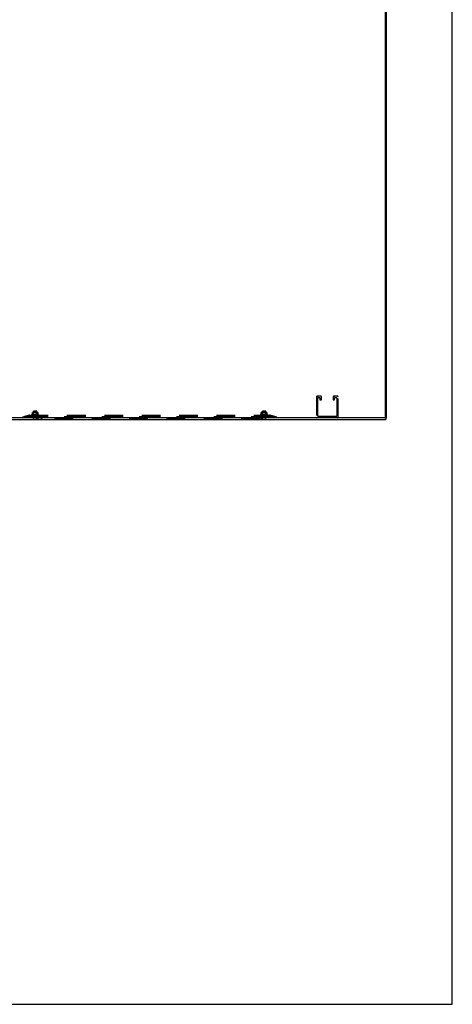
# Model space of a CAD drawing. Header units: inches. Extents: x 0 to 254, y 0 to 165.
# Tile 68 of 78: x 222 to 254, y 0 to 74. Entities that reach past the tile are written whole.
import ezdxf

# ---------------------------------------------------------------- set-up
doc = ezdxf.new("R2010")
doc.units = ezdxf.units.IN
doc.header["$LTSCALE"] = 13.988161
doc.header["$MEASUREMENT"] = 0
doc.linetypes.add('HIDDEN', pattern=[0.2, 0.1, -0.1])
doc.layers.get('0').update_dxf_attribs({"linetype": 'CONTINUOUS'})
doc.layers.add('DEFAULT_2', color=8, linetype='HIDDEN')

msp = doc.modelspace()

# ---------------------------------------------------------------- linework, layer by layer
at = {"color": 7, "linetype": 'Continuous'}
for p, q in [((254.33, 0), (254.33, 164.567)), ((222.954, 43.75), (222.954, 43.754)), ((222.954, 43.75), (223.291, 43.75)), ((223.291, 43.75), (223.291, 43.754)), ((240.079, 43.75), (240.079, 43.754)), ((240.079, 43.75), (240.416, 43.75)), ((240.416, 43.75), (240.416, 43.754)), ((248.233, 43.75), (248.233, 43.754)), ((248.233, 43.75), (248.57, 43.75)), ((248.57, 43.75), (248.57, 43.754)), ((249.297, 43.858), (249.401, 43.858)), ((249.349, 43.858), (249.349, 43.754)), ((0, 0), (254.33, 0))]:
    msp.add_line(p, q, dxfattribs=at)
at = {"color": 3, "linetype": 'Continuous'}
for p, q in [((249.297, 122.375), (249.297, 43.873)), ((249.401, 43.858), (249.401, 122.39)), ((178.587, 43.754), (249.349, 43.754)), ((249.282, 43.858), (178.654, 43.858))]:
    msp.add_line(p, q, dxfattribs=at)
msp.add_arc((249.282, 43.873), 0.015, 270, 360, dxfattribs=at)
at = {"layer": 'DEFAULT_2', "color": 8, "linetype": 'HIDDEN'}
for p, q in [((244.16, 45.437), (244.16, 43.904)), ((244.489, 45.483), (244.206, 45.483)), ((244.264, 44.008), (244.264, 45.356)), ((244.287, 45.379), (244.408, 45.379)), ((244.431, 45.356), (244.431, 45.225)), ((244.454, 45.202), (244.512, 45.202)), ((244.535, 45.225), (244.535, 45.437)), ((245.41, 45.437), (245.41, 45.225)), ((245.433, 45.202), (245.491, 45.202)), ((245.739, 45.483), (245.456, 45.483)), ((245.514, 45.225), (245.514, 45.356)), ((245.537, 45.379), (245.658, 45.379)), ((245.681, 45.356), (245.681, 44.008)), ((245.785, 43.904), (245.785, 45.437)), ((222.914, 44.13), (222.914, 44.259)), ((222.937, 44.247), (222.928, 44.244)), ((222.946, 44.25), (222.937, 44.247)), ((223.302, 44.265), (222.943, 44.265)), ((222.955, 44.253), (222.946, 44.25)), ((222.965, 44.255), (222.955, 44.253)), ((222.974, 44.256), (222.965, 44.255)), ((222.984, 44.257), (222.974, 44.256)), ((222.997, 44.245), (222.977, 44.265)), ((222.993, 44.258), (222.984, 44.257)), ((223.001, 44.259), (222.992, 44.258)), ((223.247, 44.245), (222.997, 44.245)), ((222.997, 44.082), (222.997, 44.245)), ((223.008, 44.375), (222.998, 44.365)), ((223.246, 44.365), (222.998, 44.365)), ((222.998, 43.768), (222.998, 44.365)), ((223.01, 44.259), (223.001, 44.259)), ((223.008, 44.375), (223.236, 44.375)), ((223.018, 44.259), (223.009, 44.259)), ((223.026, 44.259), (223.018, 44.259)), ((223.035, 44.259), (223.026, 44.259)), ((223.044, 44.258), (223.035, 44.259)), ((223.053, 44.257), (223.044, 44.258)), ((223.062, 44.256), (223.053, 44.257)), ((223.072, 44.255), (223.062, 44.256)), ((223.081, 44.253), (223.071, 44.255)), ((223.09, 44.25), (223.081, 44.253)), ((223.108, 44.244), (223.099, 44.247)), ((223.137, 44.244), (223.145, 44.247)), ((223.154, 44.25), (223.145, 44.247)), ((223.164, 44.253), (223.154, 44.25)), ((223.173, 44.255), (223.164, 44.253)), ((223.182, 44.256), (223.173, 44.255)), ((223.192, 44.257), (223.182, 44.256)), ((223.201, 44.258), (223.192, 44.257)), ((223.21, 44.259), (223.201, 44.258)), ((223.218, 44.259), (223.21, 44.259)), ((223.227, 44.259), (223.218, 44.259)), ((223.235, 44.259), (223.227, 44.259)), ((223.243, 44.259), (223.235, 44.259)), ((223.236, 44.375), (223.246, 44.365)), ((223.252, 44.258), (223.243, 44.259)), ((223.246, 43.768), (223.246, 44.365)), ((223.247, 44.245), (223.267, 44.265)), ((223.247, 44.082), (223.247, 44.245)), ((223.261, 44.257), (223.252, 44.258)), ((223.27, 44.256), (223.261, 44.257)), ((223.28, 44.255), (223.27, 44.256)), ((223.289, 44.253), (223.28, 44.255)), ((223.299, 44.25), (223.289, 44.253)), ((223.308, 44.247), (223.299, 44.25)), ((223.308, 44.247), (223.316, 44.244)), ((223.331, 44.259), (223.331, 44.13)), ((240.039, 44.13), (240.039, 44.259)), ((240.04, 44.241), (240.04, 44.241)), ((240.051, 44.242), (240.053, 44.244)), ((240.062, 44.247), (240.053, 44.244)), ((240.071, 44.25), (240.062, 44.247)), ((240.427, 44.265), (240.068, 44.265)), ((240.08, 44.253), (240.071, 44.25)), ((240.09, 44.255), (240.08, 44.253)), ((240.099, 44.256), (240.09, 44.255)), ((240.109, 44.257), (240.099, 44.256)), ((240.122, 44.245), (240.102, 44.265)), ((240.118, 44.258), (240.109, 44.257)), ((240.126, 44.259), (240.117, 44.258)), ((240.247, 44.245), (240.122, 44.245)), ((240.122, 44.082), (240.122, 44.245)), ((240.133, 44.375), (240.123, 44.365)), ((240.371, 44.365), (240.123, 44.365)), ((240.123, 43.768), (240.123, 44.365)), ((240.135, 44.259), (240.126, 44.259)), ((240.133, 44.375), (240.361, 44.375)), ((240.143, 44.259), (240.134, 44.259)), ((240.151, 44.259), (240.143, 44.259)), ((240.16, 44.259), (240.151, 44.259)), ((240.169, 44.258), (240.16, 44.259)), ((240.178, 44.257), (240.169, 44.258)), ((240.187, 44.256), (240.178, 44.257)), ((240.197, 44.255), (240.187, 44.256)), ((240.206, 44.253), (240.196, 44.255)), ((240.215, 44.25), (240.206, 44.253)), ((240.233, 44.244), (240.224, 44.247)), ((240.372, 44.245), (240.247, 44.245)), ((240.262, 44.244), (240.27, 44.247)), ((240.279, 44.25), (240.27, 44.247)), ((240.289, 44.253), (240.279, 44.25)), ((240.298, 44.255), (240.289, 44.253)), ((240.307, 44.256), (240.298, 44.255)), ((240.317, 44.257), (240.307, 44.256)), ((240.326, 44.258), (240.317, 44.257)), ((240.335, 44.259), (240.326, 44.258)), ((240.343, 44.259), (240.335, 44.259)), ((240.352, 44.259), (240.343, 44.259)), ((240.36, 44.259), (240.352, 44.259)), ((240.368, 44.259), (240.36, 44.259)), ((240.361, 44.375), (240.371, 44.365)), ((240.377, 44.258), (240.368, 44.259)), ((240.371, 43.768), (240.371, 44.365)), ((240.372, 44.245), (240.392, 44.265)), ((240.372, 44.082), (240.372, 44.245)), ((240.386, 44.257), (240.377, 44.258)), ((240.395, 44.256), (240.386, 44.257)), ((240.405, 44.255), (240.395, 44.256)), ((240.414, 44.253), (240.405, 44.255)), ((240.424, 44.25), (240.414, 44.253)), ((240.433, 44.247), (240.424, 44.25)), ((240.433, 44.247), (240.441, 44.244)), ((240.453, 44.24), (240.454, 44.241)), ((240.456, 44.259), (240.456, 44.13)), ((222.185, 43.934), (222.665, 44.058)), ((222.185, 43.934), (222.204, 43.858)), ((222.204, 43.858), (222.685, 43.982)), ((222.677, 44.06), (222.317, 43.973)), ((222.677, 43.984), (222.317, 43.897)), ((222.317, 43.973), (222.317, 43.897)), ((222.317, 43.968), (222.337, 43.892)), ((222.665, 44.058), (222.685, 43.982)), ((222.705, 44.065), (222.677, 44.06)), ((222.677, 44.06), (222.677, 43.984)), ((222.705, 43.989), (222.677, 43.984)), ((240.689, 43.934), (222.68, 43.934)), ((240.689, 43.858), (222.68, 43.858)), ((222.705, 44.065), (222.685, 44.058)), ((222.685, 44.058), (222.685, 43.982)), ((222.705, 43.989), (222.685, 43.982)), ((222.705, 44.065), (222.705, 43.985)), ((222.705, 44.063), (240.665, 44.063)), ((222.705, 43.985), (240.665, 43.985)), ((222.841, 44.079), (222.841, 44.078)), ((222.846, 44.067), (222.846, 44.067)), ((222.894, 44.11), (222.852, 44.095)), ((222.981, 44.063), (222.854, 44.065)), ((222.868, 44.065), (222.867, 44.065)), ((222.989, 44.063), (222.868, 44.065)), ((222.989, 44.063), (222.87, 44.065)), ((222.87, 44.065), (222.87, 44.065)), ((223.001, 44.063), (222.891, 44.065)), ((222.891, 44.065), (222.891, 44.065)), ((222.891, 44.065), (222.891, 44.065)), ((222.891, 44.065), (222.896, 44.064)), ((222.895, 44.065), (222.894, 44.065)), ((223.002, 44.063), (222.895, 44.065)), ((223.018, 44.063), (222.923, 44.065)), ((222.923, 44.065), (222.923, 44.065)), ((223.019, 44.063), (222.927, 44.065)), ((222.933, 44.064), (222.941, 44.063)), ((222.941, 44.063), (222.947, 44.063)), ((222.954, 43.768), (223.291, 43.768)), ((222.954, 43.754), (222.954, 43.768)), ((223.039, 44.063), (222.962, 44.065)), ((222.962, 44.065), (222.962, 44.065)), ((223.039, 44.063), (222.967, 44.065)), ((222.978, 44.064), (222.989, 44.063)), ((222.978, 44.063), (222.979, 44.063)), ((222.979, 44.063), (222.997, 44.082)), ((222.979, 44.063), (222.981, 44.063)), ((222.981, 44.063), (222.981, 44.063)), ((222.981, 44.063), (222.981, 44.063)), ((222.982, 44.063), (222.982, 43.985)), ((222.985, 44.063), (222.989, 44.063)), ((222.989, 44.063), (222.989, 44.063)), ((222.989, 44.063), (222.989, 44.063)), ((222.992, 44.063), (222.989, 44.063)), ((222.996, 44.063), (223.001, 44.063)), ((223.247, 44.082), (222.997, 44.082)), ((223.002, 44.063), (223.001, 44.063)), ((223.001, 44.063), (223.002, 44.063)), ((223.006, 44.063), (223.002, 44.063)), ((223.063, 44.063), (223.006, 44.065)), ((223.006, 44.065), (223.007, 44.065)), ((223.007, 44.065), (223.036, 44.063)), ((223.063, 44.063), (223.012, 44.065)), ((223.012, 44.063), (223.018, 44.063)), ((223.019, 44.063), (223.018, 44.063)), ((223.018, 44.063), (223.019, 44.063)), ((223.024, 44.063), (223.019, 44.063)), ((223.031, 44.063), (223.039, 44.063)), ((223.039, 44.063), (223.039, 44.063)), ((223.039, 44.063), (223.039, 44.063)), ((223.046, 44.063), (223.039, 44.063)), ((223.054, 44.063), (223.062, 44.063)), ((223.088, 44.063), (223.055, 44.065)), ((223.055, 44.065), (223.055, 44.065)), ((223.055, 44.065), (223.085, 44.063)), ((223.089, 44.063), (223.061, 44.065)), ((223.063, 44.063), (223.062, 44.063)), ((223.063, 44.063), (223.063, 44.063)), ((223.071, 44.063), (223.063, 44.063)), ((223.079, 44.063), (223.088, 44.063)), ((223.089, 44.063), (223.088, 44.063)), ((223.088, 44.063), (223.089, 44.063)), ((223.097, 44.063), (223.089, 44.063)), ((223.106, 44.063), (223.115, 44.063)), ((223.117, 44.063), (223.116, 44.064)), ((223.125, 44.063), (223.116, 44.063)), ((223.117, 44.063), (223.117, 44.063)), ((223.117, 44.063), (223.117, 44.063)), ((223.119, 44.063), (223.118, 44.063)), ((223.164, 44.065), (223.134, 44.063)), ((223.157, 44.065), (223.142, 44.063)), ((223.152, 44.063), (223.143, 44.063)), ((223.161, 44.063), (223.169, 44.063)), ((223.208, 44.065), (223.169, 44.063)), ((223.214, 44.065), (223.169, 44.063)), ((223.169, 44.063), (223.169, 44.063)), ((223.169, 44.063), (223.169, 44.063)), ((223.178, 44.063), (223.169, 44.063)), ((223.214, 44.065), (223.184, 44.063)), ((223.186, 44.063), (223.194, 44.063)), ((223.256, 44.065), (223.194, 44.063)), ((223.261, 44.065), (223.194, 44.063)), ((223.194, 44.063), (223.194, 44.063)), ((223.194, 44.063), (223.194, 44.063)), ((223.194, 44.063), (223.194, 44.063)), ((223.202, 44.063), (223.194, 44.063)), ((223.21, 44.063), (223.216, 44.063)), ((223.214, 44.065), (223.214, 44.065)), ((223.298, 44.065), (223.216, 44.063)), ((223.303, 44.065), (223.216, 44.063)), ((223.216, 44.063), (223.216, 44.063)), ((223.216, 44.063), (223.216, 44.063)), ((223.223, 44.063), (223.216, 44.063)), ((223.23, 44.063), (223.235, 44.063)), ((223.233, 44.063), (223.244, 44.064)), ((223.335, 44.065), (223.235, 44.063)), ((223.338, 44.065), (223.235, 44.063)), ((223.235, 44.063), (223.235, 44.063)), ((223.235, 44.063), (223.235, 44.063)), ((223.241, 44.063), (223.235, 44.063)), ((223.244, 44.064), (223.261, 44.065)), ((223.246, 44.063), (223.25, 44.063)), ((223.266, 44.063), (223.247, 44.082)), ((223.363, 44.065), (223.25, 44.063)), ((223.366, 44.065), (223.25, 44.063)), ((223.25, 44.063), (223.25, 44.063)), ((223.25, 44.063), (223.25, 44.063)), ((223.254, 44.063), (223.25, 44.063)), ((223.258, 44.063), (223.26, 44.063)), ((223.383, 44.065), (223.26, 44.063)), ((223.385, 44.065), (223.26, 44.063)), ((223.26, 44.063), (223.26, 44.063)), ((223.26, 44.063), (223.26, 44.063)), ((223.263, 44.063), (223.26, 44.063)), ((223.261, 44.065), (223.261, 44.065)), ((223.263, 44.063), (223.263, 43.985)), ((223.394, 44.065), (223.265, 44.063)), ((223.265, 44.063), (223.265, 44.063)), ((223.265, 44.063), (223.265, 44.063)), ((223.266, 43.985), (223.266, 43.925)), ((223.277, 44.063), (223.284, 44.063)), ((223.284, 44.063), (223.292, 44.064)), ((223.291, 43.754), (223.291, 43.768)), ((223.292, 44.064), (223.303, 44.065)), ((223.303, 44.065), (223.303, 44.065)), ((223.325, 44.064), (223.332, 44.064)), ((223.332, 44.064), (223.338, 44.065)), ((223.334, 44.065), (223.335, 44.065)), ((223.338, 44.065), (223.338, 44.065)), ((223.35, 44.11), (223.393, 44.095)), ((223.366, 44.065), (223.366, 44.065)), ((223.403, 44.079), (223.403, 44.078)), ((239.944, 43.765), (223.426, 43.765)), ((223.666, 43.985), (223.666, 43.925)), ((239.704, 43.985), (239.704, 43.925)), ((239.966, 44.079), (239.966, 44.078)), ((239.971, 44.067), (239.971, 44.067)), ((240.019, 44.11), (239.977, 44.095)), ((240.106, 44.063), (239.979, 44.065)), ((239.993, 44.065), (239.992, 44.065)), ((240.114, 44.063), (239.993, 44.065)), ((240.114, 44.063), (239.995, 44.065)), ((239.995, 44.065), (239.995, 44.065)), ((240.126, 44.063), (240.016, 44.065)), ((240.016, 44.065), (240.016, 44.065)), ((240.016, 44.065), (240.016, 44.065)), ((240.016, 44.065), (240.021, 44.064)), ((240.02, 44.065), (240.019, 44.065)), ((240.127, 44.063), (240.02, 44.065)), ((240.143, 44.063), (240.048, 44.065)), ((240.048, 44.065), (240.048, 44.065)), ((240.144, 44.063), (240.052, 44.065)), ((240.058, 44.064), (240.066, 44.063)), ((240.066, 44.063), (240.072, 44.063)), ((240.079, 43.768), (240.416, 43.768)), ((240.079, 43.754), (240.079, 43.768)), ((240.164, 44.063), (240.087, 44.065)), ((240.087, 44.065), (240.087, 44.065)), ((240.164, 44.063), (240.092, 44.065)), ((240.103, 44.064), (240.114, 44.063)), ((240.103, 44.063), (240.104, 44.063)), ((240.104, 44.063), (240.122, 44.082)), ((240.104, 44.063), (240.106, 44.063)), ((240.104, 43.985), (240.104, 43.925)), ((240.106, 44.063), (240.106, 44.063)), ((240.106, 44.063), (240.106, 44.063)), ((240.107, 44.063), (240.107, 43.985)), ((240.11, 44.063), (240.114, 44.063)), ((240.114, 44.063), (240.114, 44.063)), ((240.114, 44.063), (240.114, 44.063)), ((240.117, 44.063), (240.114, 44.063)), ((240.121, 44.063), (240.126, 44.063)), ((240.372, 44.082), (240.122, 44.082)), ((240.127, 44.063), (240.126, 44.063)), ((240.126, 44.063), (240.127, 44.063)), ((240.131, 44.063), (240.127, 44.063)), ((240.188, 44.063), (240.131, 44.065)), ((240.131, 44.065), (240.132, 44.065)), ((240.132, 44.065), (240.161, 44.063)), ((240.188, 44.063), (240.137, 44.065)), ((240.137, 44.063), (240.143, 44.063)), ((240.144, 44.063), (240.143, 44.063)), ((240.143, 44.063), (240.144, 44.063)), ((240.149, 44.063), (240.144, 44.063)), ((240.156, 44.063), (240.164, 44.063)), ((240.164, 44.063), (240.164, 44.063)), ((240.164, 44.063), (240.164, 44.063)), ((240.171, 44.063), (240.164, 44.063)), ((240.179, 44.063), (240.187, 44.063)), ((240.213, 44.063), (240.18, 44.065)), ((240.18, 44.065), (240.18, 44.065)), ((240.18, 44.065), (240.21, 44.063)), ((240.214, 44.063), (240.186, 44.065)), ((240.188, 44.063), (240.187, 44.063)), ((240.188, 44.063), (240.188, 44.063)), ((240.196, 44.063), (240.188, 44.063)), ((240.204, 44.063), (240.213, 44.063)), ((240.214, 44.063), (240.213, 44.063)), ((240.213, 44.063), (240.214, 44.063)), ((240.222, 44.063), (240.214, 44.063)), ((240.231, 44.063), (240.24, 44.063)), ((240.242, 44.063), (240.241, 44.064)), ((240.25, 44.063), (240.241, 44.063)), ((240.242, 44.063), (240.242, 44.063)), ((240.242, 44.063), (240.242, 44.063)), ((240.244, 44.063), (240.243, 44.063)), ((240.289, 44.065), (240.259, 44.063)), ((240.282, 44.065), (240.267, 44.063)), ((240.277, 44.063), (240.268, 44.063)), ((240.286, 44.063), (240.294, 44.063)), ((240.333, 44.065), (240.294, 44.063)), ((240.339, 44.065), (240.294, 44.063)), ((240.294, 44.063), (240.294, 44.063)), ((240.294, 44.063), (240.294, 44.063)), ((240.303, 44.063), (240.294, 44.063)), ((240.339, 44.065), (240.309, 44.063)), ((240.311, 44.063), (240.319, 44.063)), ((240.381, 44.065), (240.319, 44.063)), ((240.386, 44.065), (240.319, 44.063)), ((240.319, 44.063), (240.319, 44.063)), ((240.319, 44.063), (240.319, 44.063)), ((240.319, 44.063), (240.319, 44.063)), ((240.327, 44.063), (240.319, 44.063)), ((240.335, 44.063), (240.341, 44.063)), ((240.339, 44.065), (240.339, 44.065)), ((240.423, 44.065), (240.341, 44.063)), ((240.428, 44.065), (240.341, 44.063)), ((240.341, 44.063), (240.341, 44.063)), ((240.341, 44.063), (240.341, 44.063)), ((240.348, 44.063), (240.341, 44.063)), ((240.355, 44.063), (240.36, 44.063)), ((240.358, 44.063), (240.373, 44.064)), ((240.46, 44.065), (240.36, 44.063)), ((240.463, 44.065), (240.36, 44.063)), ((240.36, 44.063), (240.36, 44.063)), ((240.36, 44.063), (240.36, 44.063)), ((240.366, 44.063), (240.36, 44.063)), ((240.371, 44.063), (240.375, 44.063)), ((240.391, 44.063), (240.372, 44.082)), ((240.373, 44.064), (240.386, 44.065)), ((240.488, 44.065), (240.375, 44.063)), ((240.491, 44.065), (240.375, 44.063)), ((240.375, 44.063), (240.375, 44.063)), ((240.375, 44.063), (240.375, 44.063)), ((240.379, 44.063), (240.375, 44.063)), ((240.383, 44.063), (240.385, 44.063)), ((240.508, 44.065), (240.385, 44.063)), ((240.51, 44.065), (240.385, 44.063)), ((240.385, 44.063), (240.385, 44.063)), ((240.385, 44.063), (240.385, 44.063)), ((240.388, 44.063), (240.385, 44.063)), ((240.386, 44.065), (240.386, 44.065)), ((240.388, 44.063), (240.388, 43.985)), ((240.519, 44.065), (240.39, 44.063)), ((240.39, 44.063), (240.39, 44.063)), ((240.39, 44.063), (240.39, 44.063)), ((240.402, 44.063), (240.409, 44.063)), ((240.409, 44.063), (240.417, 44.064)), ((240.416, 43.754), (240.416, 43.768)), ((240.417, 44.064), (240.428, 44.065)), ((240.428, 44.065), (240.428, 44.065)), ((240.45, 44.064), (240.457, 44.064)), ((240.457, 44.064), (240.463, 44.065)), ((240.459, 44.065), (240.46, 44.065)), ((240.463, 44.065), (240.463, 44.065)), ((240.475, 44.11), (240.518, 44.095)), ((240.491, 44.065), (240.491, 44.065)), ((240.528, 44.079), (240.528, 44.078)), ((240.693, 44.06), (240.665, 44.065)), ((240.685, 44.058), (240.665, 44.065)), ((240.665, 44.065), (240.665, 43.985)), ((240.693, 43.984), (240.665, 43.989)), ((240.685, 43.982), (240.665, 43.989)), ((240.685, 44.058), (240.685, 43.982)), ((240.704, 44.058), (240.685, 43.982)), ((240.685, 43.982), (241.165, 43.858)), ((241.052, 43.973), (240.693, 44.06)), ((240.693, 44.06), (240.693, 43.984)), ((241.052, 43.897), (240.693, 43.984)), ((240.704, 44.058), (241.185, 43.934)), ((241.052, 43.968), (241.033, 43.892)), ((241.052, 43.973), (241.052, 43.897)), ((241.185, 43.934), (241.165, 43.858)), ((245.635, 43.962), (244.31, 43.962))]:
    msp.add_line(p, q, dxfattribs=at)
for points in [[(222.928, 44.244), (222.926, 44.242), (222.923, 44.241), (222.921, 44.241), (222.919, 44.24), (222.918, 44.24), (222.917, 44.24), (222.915, 44.241), (222.915, 44.241), (222.914, 44.242), (222.914, 44.244)], [(223.09, 44.25), (223.099, 44.247), (223.108, 44.244)], [(223.113, 44.242), (223.111, 44.242), (223.109, 44.243), (223.108, 44.244)], [(223.108, 44.244), (223.11, 44.243), (223.112, 44.242), (223.115, 44.241), (223.117, 44.241), (223.12, 44.24), (223.122, 44.24)], [(223.122, 44.24), (223.12, 44.24), (223.118, 44.24), (223.116, 44.241), (223.115, 44.241)], [(223.122, 44.24), (223.125, 44.24), (223.127, 44.241), (223.13, 44.241), (223.132, 44.242), (223.134, 44.243), (223.137, 44.244)], [(223.13, 44.241), (223.128, 44.241), (223.127, 44.241), (223.125, 44.24), (223.124, 44.24), (223.122, 44.24)], [(223.137, 44.244), (223.136, 44.243), (223.134, 44.242), (223.133, 44.242), (223.131, 44.242)], [(223.331, 44.244), (223.33, 44.242), (223.33, 44.241), (223.329, 44.241), (223.328, 44.24), (223.327, 44.24), (223.325, 44.24), (223.323, 44.241), (223.321, 44.241), (223.319, 44.242), (223.316, 44.244)], [(240.051, 44.242), (240.048, 44.241), (240.046, 44.241), (240.044, 44.24), (240.043, 44.24), (240.042, 44.24), (240.04, 44.241), (240.04, 44.241), (240.039, 44.242), (240.039, 44.244)], [(240.215, 44.25), (240.224, 44.247), (240.233, 44.244)], [(240.247, 44.24), (240.245, 44.24), (240.243, 44.24), (240.241, 44.241), (240.24, 44.241), (240.238, 44.242), (240.236, 44.242), (240.234, 44.243), (240.233, 44.244)], [(240.233, 44.244), (240.235, 44.243), (240.237, 44.242), (240.24, 44.241), (240.242, 44.241), (240.245, 44.24), (240.247, 44.24)], [(240.247, 44.24), (240.25, 44.24), (240.252, 44.241), (240.255, 44.241), (240.257, 44.242), (240.259, 44.243), (240.262, 44.244)], [(240.255, 44.241), (240.253, 44.241), (240.252, 44.241), (240.25, 44.24), (240.249, 44.24), (240.247, 44.24)], [(240.262, 44.244), (240.261, 44.243), (240.259, 44.242), (240.258, 44.242), (240.256, 44.242)], [(240.453, 44.24), (240.452, 44.24), (240.45, 44.24), (240.448, 44.241), (240.446, 44.241), (240.444, 44.242), (240.441, 44.244)], [(240.456, 44.244), (240.455, 44.242), (240.455, 44.241), (240.454, 44.241)], [(222.68, 43.934), (222.662, 43.934), (222.643, 43.934), (222.625, 43.934), (222.607, 43.935), (222.588, 43.936), (222.57, 43.937), (222.552, 43.938), (222.535, 43.939), (222.517, 43.94), (222.5, 43.942), (222.483, 43.944), (222.466, 43.946), (222.449, 43.948), (222.433, 43.95), (222.417, 43.952), (222.402, 43.955), (222.386, 43.957), (222.372, 43.96), (222.357, 43.963), (222.343, 43.966), (222.33, 43.969), (222.317, 43.973)], [(222.68, 43.858), (222.662, 43.858), (222.643, 43.858), (222.625, 43.859), (222.607, 43.859), (222.588, 43.86), (222.57, 43.861), (222.552, 43.862), (222.535, 43.863), (222.517, 43.865), (222.5, 43.866), (222.483, 43.868), (222.466, 43.87), (222.449, 43.872), (222.433, 43.874), (222.417, 43.877), (222.402, 43.879), (222.386, 43.882), (222.372, 43.885), (222.357, 43.888), (222.343, 43.891), (222.33, 43.894), (222.317, 43.897)], [(222.705, 44.063), (222.701, 44.062), (222.698, 44.062), (222.695, 44.061), (222.691, 44.06), (222.688, 44.059), (222.685, 44.058)], [(222.705, 43.985), (222.701, 43.984), (222.698, 43.984), (222.695, 43.984), (222.691, 43.983), (222.688, 43.983), (222.685, 43.982)], [(222.845, 44.067), (222.846, 44.066), (222.847, 44.065), (222.848, 44.065), (222.85, 44.064), (222.851, 44.063), (222.852, 44.063), (222.854, 44.063)], [(222.979, 44.063), (222.85, 44.065), (222.849, 44.065), (222.849, 44.065), (222.848, 44.065), (222.848, 44.065), (222.848, 44.065), (222.847, 44.066), (222.847, 44.066), (222.847, 44.066), (222.847, 44.066), (222.846, 44.066), (222.846, 44.066), (222.846, 44.067), (222.846, 44.067), (222.846, 44.067), (222.846, 44.067), (222.846, 44.067)], [(222.846, 44.067), (222.846, 44.066), (222.846, 44.066), (222.846, 44.066), (222.846, 44.066), (222.847, 44.066), (222.847, 44.066), (222.847, 44.065), (222.847, 44.065), (222.847, 44.065), (222.848, 44.065), (222.848, 44.065), (222.848, 44.065), (222.848, 44.064), (222.849, 44.064), (222.849, 44.064), (222.849, 44.064), (222.85, 44.064), (222.85, 44.064), (222.85, 44.063), (222.851, 44.063), (222.851, 44.063), (222.851, 44.063), (222.852, 44.063), (222.852, 44.063), (222.852, 44.063)], [(222.846, 44.067), (222.846, 44.067), (222.846, 44.067)], [(222.854, 44.065), (222.853, 44.065), (222.853, 44.065), (222.852, 44.065), (222.852, 44.065)], [(222.852, 44.065), (222.853, 44.065), (222.855, 44.065), (222.857, 44.064), (222.859, 44.064), (222.86, 44.063), (222.862, 44.063), (222.864, 44.063)], [(222.855, 44.065), (222.855, 44.065), (222.854, 44.065), (222.854, 44.065), (222.853, 44.065), (222.853, 44.066), (222.853, 44.066)], [(222.853, 44.066), (222.853, 44.066), (222.853, 44.066), (222.853, 44.066), (222.854, 44.065), (222.854, 44.065)], [(222.854, 44.065), (222.855, 44.065), (222.855, 44.064), (222.856, 44.064), (222.857, 44.064), (222.857, 44.063), (222.858, 44.063), (222.859, 44.063), (222.859, 44.063)], [(222.867, 44.065), (222.869, 44.065), (222.871, 44.064), (222.874, 44.064), (222.876, 44.064), (222.879, 44.063), (222.882, 44.063), (222.883, 44.063)], [(222.87, 44.065), (222.87, 44.065), (222.869, 44.065), (222.87, 44.065), (222.87, 44.065), (222.87, 44.065), (222.87, 44.065), (222.872, 44.064)], [(222.872, 44.064), (222.872, 44.064), (222.873, 44.064), (222.873, 44.063), (222.874, 44.063), (222.875, 44.063), (222.876, 44.063)], [(222.894, 44.065), (222.895, 44.065), (222.895, 44.065), (222.895, 44.065), (222.895, 44.065), (222.896, 44.065), (222.897, 44.064), (222.897, 44.064), (222.898, 44.064), (222.899, 44.063), (222.9, 44.063), (222.901, 44.063), (222.901, 44.063)], [(222.914, 44.138), (222.914, 44.134), (222.913, 44.13), (222.912, 44.127), (222.91, 44.123), (222.908, 44.12), (222.906, 44.117), (222.903, 44.115), (222.9, 44.113), (222.897, 44.111), (222.895, 44.11)], [(222.896, 44.064), (222.9, 44.064), (222.903, 44.064), (222.906, 44.063), (222.909, 44.063), (222.911, 44.063)], [(222.923, 44.065), (222.926, 44.065), (222.933, 44.064)], [(222.927, 44.065), (222.927, 44.065), (222.928, 44.065), (222.928, 44.065), (222.928, 44.065), (222.929, 44.065), (222.93, 44.064), (222.93, 44.064), (222.932, 44.063)], [(222.932, 44.063), (222.933, 44.063), (222.933, 44.063), (222.934, 44.063)], [(222.962, 44.065), (222.965, 44.065), (222.978, 44.064)], [(222.967, 44.065), (222.967, 44.065), (222.968, 44.065), (222.968, 44.065), (222.969, 44.065), (222.97, 44.064), (222.97, 44.064)], [(222.97, 44.064), (222.972, 44.063), (222.973, 44.063), (222.974, 44.063), (222.974, 44.063)], [(222.978, 44.063), (222.978, 44.063), (222.978, 44.063), (222.979, 44.063), (222.979, 44.063)], [(222.98, 44.063), (222.98, 44.063), (222.981, 44.063), (222.981, 44.063), (222.981, 44.063), (222.981, 44.063), (222.981, 44.063)], [(222.983, 44.063), (222.982, 44.063), (222.982, 44.063), (222.982, 44.063), (222.981, 44.063)], [(222.981, 44.063), (222.981, 44.063), (222.982, 44.063), (222.982, 44.063), (222.982, 44.063), (222.981, 44.063)], [(222.987, 44.063), (222.988, 44.063), (222.988, 44.063), (222.988, 44.063), (222.989, 44.063), (222.989, 44.063), (222.989, 44.063)], [(222.99, 44.063), (222.99, 44.063), (222.99, 44.063), (222.99, 44.063), (222.989, 44.063), (222.989, 44.063)], [(222.999, 44.063), (223, 44.063), (223, 44.063), (223.001, 44.063), (223.001, 44.063), (223.001, 44.063), (223.001, 44.063)], [(223.003, 44.063), (223.003, 44.063), (223.003, 44.063), (223.002, 44.063), (223.002, 44.063), (223.002, 44.063)], [(223.012, 44.065), (223.012, 44.065), (223.013, 44.065), (223.013, 44.065), (223.014, 44.065), (223.015, 44.064), (223.016, 44.064), (223.016, 44.064)], [(223.016, 44.064), (223.018, 44.063), (223.018, 44.063), (223.019, 44.063)], [(223.016, 44.063), (223.016, 44.063), (223.017, 44.063), (223.017, 44.063), (223.018, 44.063), (223.018, 44.063), (223.018, 44.063)], [(223.02, 44.063), (223.02, 44.063), (223.02, 44.063), (223.019, 44.063), (223.019, 44.063), (223.019, 44.063)], [(223.036, 44.063), (223.036, 44.063), (223.037, 44.063), (223.038, 44.063), (223.038, 44.063), (223.039, 44.063), (223.039, 44.063)], [(223.041, 44.063), (223.041, 44.063), (223.041, 44.063), (223.04, 44.063), (223.04, 44.063), (223.039, 44.063)], [(223.059, 44.063), (223.06, 44.063), (223.061, 44.063), (223.061, 44.063), (223.062, 44.063), (223.062, 44.063), (223.063, 44.063)], [(223.061, 44.065), (223.062, 44.065), (223.062, 44.065), (223.063, 44.065), (223.064, 44.065), (223.064, 44.064), (223.065, 44.064), (223.065, 44.064), (223.066, 44.064), (223.067, 44.063)], [(223.065, 44.063), (223.065, 44.063), (223.065, 44.063), (223.064, 44.063), (223.064, 44.063), (223.063, 44.063)], [(223.067, 44.063), (223.067, 44.063), (223.068, 44.063)], [(223.085, 44.063), (223.086, 44.063), (223.086, 44.063), (223.087, 44.063), (223.087, 44.063), (223.088, 44.063), (223.088, 44.063)], [(223.091, 44.063), (223.091, 44.063), (223.09, 44.063), (223.09, 44.063), (223.089, 44.063), (223.089, 44.063)], [(223.116, 44.064), (223.116, 44.064), (223.115, 44.065), (223.115, 44.065), (223.114, 44.065), (223.114, 44.065), (223.113, 44.065), (223.112, 44.065), (223.112, 44.065)], [(223.112, 44.063), (223.113, 44.063), (223.113, 44.063), (223.114, 44.063), (223.114, 44.063), (223.115, 44.063), (223.116, 44.063)], [(223.118, 44.063), (223.118, 44.063), (223.118, 44.063), (223.117, 44.063), (223.116, 44.063), (223.116, 44.063), (223.115, 44.063)], [(223.118, 44.063), (223.118, 44.063), (223.117, 44.063), (223.117, 44.063), (223.117, 44.064), (223.116, 44.064), (223.116, 44.064)], [(223.116, 44.064), (223.116, 44.064), (223.116, 44.064), (223.116, 44.064), (223.116, 44.064), (223.116, 44.064), (223.117, 44.064), (223.117, 44.064), (223.117, 44.064), (223.117, 44.063), (223.117, 44.063), (223.117, 44.063)], [(223.117, 44.063), (223.117, 44.063), (223.117, 44.063), (223.117, 44.063), (223.117, 44.063), (223.118, 44.063), (223.118, 44.063), (223.118, 44.063)], [(223.139, 44.063), (223.14, 44.063), (223.141, 44.063), (223.141, 44.063), (223.142, 44.063)], [(223.142, 44.063), (223.142, 44.063), (223.143, 44.063)], [(223.146, 44.063), (223.145, 44.063), (223.145, 44.063), (223.144, 44.063), (223.144, 44.063), (223.143, 44.063), (223.142, 44.063)], [(223.152, 44.063), (223.152, 44.063), (223.152, 44.063), (223.153, 44.063), (223.153, 44.063), (223.153, 44.064), (223.154, 44.064), (223.154, 44.064), (223.155, 44.064), (223.155, 44.065), (223.156, 44.065), (223.157, 44.065), (223.157, 44.065)], [(223.166, 44.063), (223.167, 44.063), (223.167, 44.063), (223.168, 44.063), (223.168, 44.063), (223.169, 44.063)], [(223.173, 44.063), (223.172, 44.063), (223.171, 44.063), (223.171, 44.063), (223.17, 44.063), (223.169, 44.063), (223.169, 44.063)], [(223.191, 44.063), (223.192, 44.063), (223.192, 44.063), (223.193, 44.063), (223.193, 44.063), (223.193, 44.063), (223.194, 44.063)], [(223.197, 44.063), (223.197, 44.063), (223.196, 44.063), (223.195, 44.063), (223.195, 44.063), (223.194, 44.063), (223.194, 44.063)], [(223.202, 44.063), (223.202, 44.063), (223.202, 44.063), (223.203, 44.063), (223.204, 44.064), (223.204, 44.064), (223.205, 44.064), (223.205, 44.065), (223.206, 44.065), (223.207, 44.065), (223.208, 44.065), (223.208, 44.065)], [(223.214, 44.063), (223.214, 44.063), (223.215, 44.063), (223.215, 44.063), (223.215, 44.063), (223.216, 44.063)], [(223.219, 44.063), (223.219, 44.063), (223.218, 44.063), (223.217, 44.063), (223.217, 44.063), (223.216, 44.063), (223.216, 44.063)], [(223.234, 44.063), (223.234, 44.063), (223.234, 44.063), (223.234, 44.063), (223.234, 44.063), (223.235, 44.063)], [(223.238, 44.063), (223.237, 44.063), (223.237, 44.063), (223.236, 44.063), (223.236, 44.063), (223.235, 44.063), (223.235, 44.063)], [(223.249, 44.063), (223.249, 44.063), (223.249, 44.063), (223.249, 44.063), (223.249, 44.063), (223.25, 44.063)], [(223.249, 44.063), (223.25, 44.063), (223.25, 44.063)], [(223.25, 44.063), (223.252, 44.064), (223.253, 44.064), (223.253, 44.065), (223.254, 44.065), (223.255, 44.065), (223.255, 44.065), (223.256, 44.065), (223.256, 44.065)], [(223.252, 44.063), (223.251, 44.063), (223.251, 44.063), (223.251, 44.063), (223.25, 44.063), (223.25, 44.063), (223.25, 44.063)], [(223.262, 44.063), (223.261, 44.063), (223.261, 44.063), (223.26, 44.063), (223.26, 44.063), (223.26, 44.063), (223.26, 44.063)], [(223.26, 44.063), (223.26, 44.063), (223.26, 44.063), (223.26, 44.063), (223.26, 44.063), (223.26, 44.063)], [(223.266, 44.063), (223.266, 44.063), (223.266, 44.063), (223.265, 44.063), (223.265, 44.063)], [(223.266, 44.063), (223.266, 44.063), (223.266, 44.063), (223.265, 44.063), (223.265, 44.063), (223.265, 44.063), (223.265, 44.063)], [(223.265, 44.063), (223.265, 44.063), (223.265, 44.063), (223.265, 44.063), (223.265, 44.063), (223.265, 44.063), (223.265, 44.063)], [(223.265, 44.063), (223.265, 44.063), (223.265, 44.063), (223.265, 44.063), (223.265, 44.063)], [(223.291, 44.063), (223.292, 44.063), (223.293, 44.063), (223.293, 44.063), (223.295, 44.064)], [(223.295, 44.064), (223.296, 44.064), (223.296, 44.065), (223.297, 44.065), (223.297, 44.065), (223.298, 44.065), (223.298, 44.065), (223.298, 44.065)], [(223.316, 44.063), (223.318, 44.063), (223.325, 44.064)], [(223.328, 44.063), (223.329, 44.063), (223.33, 44.063), (223.33, 44.063), (223.331, 44.064), (223.332, 44.064), (223.333, 44.064), (223.333, 44.065), (223.334, 44.065), (223.334, 44.065), (223.334, 44.065)], [(223.35, 44.11), (223.348, 44.111), (223.345, 44.113), (223.342, 44.115), (223.339, 44.117), (223.336, 44.12), (223.334, 44.123), (223.333, 44.127), (223.332, 44.13), (223.331, 44.134), (223.331, 44.138)], [(223.348, 44.063), (223.35, 44.063), (223.353, 44.063), (223.356, 44.064), (223.359, 44.064), (223.362, 44.064), (223.364, 44.065), (223.366, 44.065)], [(223.357, 44.063), (223.358, 44.063), (223.359, 44.063), (223.36, 44.063), (223.36, 44.064), (223.361, 44.064), (223.362, 44.065)], [(223.362, 44.065), (223.363, 44.065), (223.363, 44.065), (223.363, 44.065), (223.363, 44.065)], [(223.363, 44.065), (223.363, 44.065), (223.364, 44.065), (223.363, 44.065), (223.363, 44.065), (223.363, 44.065)], [(223.372, 44.063), (223.374, 44.063), (223.376, 44.063), (223.378, 44.064), (223.38, 44.064), (223.382, 44.065), (223.384, 44.065), (223.386, 44.065)], [(223.378, 44.063), (223.379, 44.063), (223.379, 44.063), (223.38, 44.063), (223.381, 44.063), (223.381, 44.064), (223.382, 44.064), (223.382, 44.064), (223.383, 44.065), (223.384, 44.065)], [(223.384, 44.065), (223.384, 44.065), (223.384, 44.065), (223.384, 44.065), (223.384, 44.065), (223.384, 44.065), (223.384, 44.065), (223.383, 44.065), (223.383, 44.065)], [(223.384, 44.065), (223.384, 44.065), (223.384, 44.065)], [(223.386, 44.065), (223.386, 44.065), (223.385, 44.065), (223.385, 44.065)], [(223.387, 44.063), (223.388, 44.063), (223.39, 44.063), (223.392, 44.064), (223.393, 44.064), (223.394, 44.065), (223.396, 44.065), (223.397, 44.066)], [(223.39, 44.063), (223.39, 44.063), (223.391, 44.063), (223.392, 44.063), (223.392, 44.063), (223.393, 44.064), (223.393, 44.064), (223.394, 44.064), (223.394, 44.065), (223.395, 44.065), (223.395, 44.065), (223.395, 44.065), (223.396, 44.066)], [(223.392, 44.063), (223.393, 44.063), (223.394, 44.063), (223.394, 44.063)], [(223.396, 44.066), (223.396, 44.066), (223.396, 44.066), (223.396, 44.066), (223.396, 44.066), (223.396, 44.066), (223.395, 44.066), (223.395, 44.065), (223.394, 44.065), (223.394, 44.065), (223.393, 44.065)], [(223.397, 44.066), (223.396, 44.066), (223.396, 44.065), (223.395, 44.065), (223.395, 44.065), (223.394, 44.065)], [(239.97, 44.067), (239.971, 44.066), (239.972, 44.065), (239.973, 44.065), (239.975, 44.064), (239.976, 44.063), (239.977, 44.063), (239.979, 44.063)], [(240.104, 44.063), (239.975, 44.065), (239.974, 44.065), (239.974, 44.065), (239.973, 44.065), (239.973, 44.065), (239.973, 44.065), (239.972, 44.066), (239.972, 44.066), (239.972, 44.066), (239.972, 44.066), (239.971, 44.066), (239.971, 44.066), (239.971, 44.067), (239.971, 44.067), (239.971, 44.067), (239.971, 44.067), (239.971, 44.067)], [(239.971, 44.067), (239.971, 44.066), (239.971, 44.066), (239.971, 44.066), (239.971, 44.066), (239.972, 44.066), (239.972, 44.066), (239.972, 44.065), (239.972, 44.065), (239.972, 44.065), (239.973, 44.065), (239.973, 44.065), (239.973, 44.065), (239.973, 44.064), (239.974, 44.064), (239.974, 44.064), (239.974, 44.064), (239.975, 44.064), (239.975, 44.064), (239.975, 44.063), (239.976, 44.063), (239.976, 44.063), (239.976, 44.063), (239.977, 44.063), (239.977, 44.063), (239.977, 44.063)], [(239.971, 44.067), (239.971, 44.067), (239.971, 44.067)], [(239.979, 44.065), (239.978, 44.065), (239.978, 44.065), (239.977, 44.065), (239.977, 44.065)], [(239.977, 44.065), (239.978, 44.065), (239.98, 44.065), (239.982, 44.064), (239.984, 44.064), (239.985, 44.063), (239.987, 44.063), (239.989, 44.063)], [(239.98, 44.065), (239.98, 44.065), (239.979, 44.065), (239.979, 44.065), (239.978, 44.065), (239.978, 44.066), (239.978, 44.066)], [(239.978, 44.066), (239.978, 44.066), (239.978, 44.066), (239.978, 44.066), (239.979, 44.065), (239.979, 44.065)], [(239.979, 44.065), (239.98, 44.065), (239.98, 44.064), (239.981, 44.064), (239.982, 44.064), (239.982, 44.063), (239.983, 44.063), (239.984, 44.063), (239.984, 44.063)], [(239.992, 44.065), (239.994, 44.065), (239.996, 44.064), (239.999, 44.064), (240.001, 44.064), (240.004, 44.063), (240.007, 44.063), (240.008, 44.063)], [(239.995, 44.065), (239.995, 44.065), (239.994, 44.065), (239.995, 44.065), (239.995, 44.065), (239.995, 44.065), (239.995, 44.065), (239.997, 44.064)], [(239.997, 44.064), (239.997, 44.064), (239.998, 44.064), (239.998, 44.063), (239.999, 44.063), (240, 44.063), (240.001, 44.063)], [(240.019, 44.065), (240.02, 44.065), (240.02, 44.065), (240.02, 44.065), (240.02, 44.065), (240.021, 44.065), (240.022, 44.064), (240.022, 44.064), (240.023, 44.064), (240.024, 44.063), (240.025, 44.063), (240.026, 44.063), (240.026, 44.063)], [(240.039, 44.138), (240.039, 44.134), (240.038, 44.13), (240.037, 44.127), (240.035, 44.123), (240.033, 44.12), (240.031, 44.117), (240.028, 44.115), (240.025, 44.113), (240.022, 44.111), (240.02, 44.11)], [(240.021, 44.064), (240.025, 44.064), (240.028, 44.064), (240.031, 44.063), (240.034, 44.063), (240.036, 44.063)], [(240.048, 44.065), (240.051, 44.065), (240.058, 44.064)], [(240.052, 44.065), (240.052, 44.065), (240.053, 44.065), (240.053, 44.065), (240.053, 44.065), (240.054, 44.065), (240.055, 44.064), (240.055, 44.064), (240.057, 44.063)], [(240.057, 44.063), (240.058, 44.063), (240.058, 44.063), (240.059, 44.063)], [(240.087, 44.065), (240.09, 44.065), (240.103, 44.064)], [(240.092, 44.065), (240.092, 44.065), (240.093, 44.065), (240.093, 44.065), (240.094, 44.065), (240.095, 44.064), (240.095, 44.064)], [(240.095, 44.064), (240.097, 44.063), (240.098, 44.063), (240.099, 44.063), (240.099, 44.063)], [(240.103, 44.063), (240.103, 44.063), (240.103, 44.063), (240.104, 44.063), (240.104, 44.063)], [(240.105, 44.063), (240.105, 44.063), (240.106, 44.063), (240.106, 44.063), (240.106, 44.063), (240.106, 44.063), (240.106, 44.063)], [(240.108, 44.063), (240.107, 44.063), (240.107, 44.063), (240.107, 44.063), (240.106, 44.063)], [(240.106, 44.063), (240.106, 44.063), (240.107, 44.063), (240.107, 44.063), (240.107, 44.063), (240.106, 44.063)], [(240.112, 44.063), (240.113, 44.063), (240.113, 44.063), (240.113, 44.063), (240.114, 44.063), (240.114, 44.063), (240.114, 44.063)], [(240.115, 44.063), (240.115, 44.063), (240.115, 44.063), (240.115, 44.063), (240.114, 44.063), (240.114, 44.063)], [(240.124, 44.063), (240.125, 44.063), (240.125, 44.063), (240.126, 44.063), (240.126, 44.063), (240.126, 44.063), (240.126, 44.063)], [(240.128, 44.063), (240.128, 44.063), (240.128, 44.063), (240.127, 44.063), (240.127, 44.063), (240.127, 44.063)], [(240.137, 44.065), (240.137, 44.065), (240.138, 44.065), (240.138, 44.065), (240.139, 44.065), (240.14, 44.064), (240.141, 44.064), (240.141, 44.064)], [(240.141, 44.064), (240.143, 44.063), (240.143, 44.063), (240.144, 44.063)], [(240.141, 44.063), (240.141, 44.063), (240.142, 44.063), (240.142, 44.063), (240.143, 44.063), (240.143, 44.063), (240.143, 44.063)], [(240.145, 44.063), (240.145, 44.063), (240.145, 44.063), (240.144, 44.063), (240.144, 44.063), (240.144, 44.063)], [(240.161, 44.063), (240.161, 44.063), (240.162, 44.063), (240.163, 44.063), (240.163, 44.063), (240.164, 44.063), (240.164, 44.063)], [(240.166, 44.063), (240.166, 44.063), (240.166, 44.063), (240.165, 44.063), (240.165, 44.063), (240.164, 44.063)], [(240.184, 44.063), (240.185, 44.063), (240.186, 44.063), (240.186, 44.063), (240.187, 44.063), (240.187, 44.063), (240.188, 44.063)], [(240.186, 44.065), (240.187, 44.065), (240.187, 44.065), (240.188, 44.065), (240.189, 44.065), (240.189, 44.064), (240.19, 44.064), (240.19, 44.064), (240.191, 44.064), (240.192, 44.063)], [(240.19, 44.063), (240.19, 44.063), (240.19, 44.063), (240.189, 44.063), (240.189, 44.063), (240.188, 44.063)], [(240.192, 44.063), (240.192, 44.063), (240.193, 44.063)], [(240.21, 44.063), (240.211, 44.063), (240.211, 44.063), (240.212, 44.063), (240.212, 44.063), (240.213, 44.063), (240.213, 44.063)], [(240.216, 44.063), (240.216, 44.063), (240.215, 44.063), (240.215, 44.063), (240.214, 44.063), (240.214, 44.063)], [(240.241, 44.064), (240.241, 44.064), (240.24, 44.065), (240.24, 44.065), (240.239, 44.065), (240.239, 44.065), (240.238, 44.065), (240.237, 44.065), (240.237, 44.065)], [(240.237, 44.063), (240.238, 44.063), (240.238, 44.063), (240.239, 44.063), (240.239, 44.063), (240.24, 44.063), (240.241, 44.063)], [(240.243, 44.063), (240.243, 44.063), (240.243, 44.063), (240.242, 44.063), (240.241, 44.063), (240.241, 44.063), (240.24, 44.063)], [(240.243, 44.063), (240.243, 44.063), (240.242, 44.063), (240.242, 44.063), (240.242, 44.064), (240.241, 44.064), (240.241, 44.064)], [(240.241, 44.064), (240.241, 44.064), (240.241, 44.064), (240.241, 44.064), (240.241, 44.064), (240.241, 44.064), (240.242, 44.064), (240.242, 44.064), (240.242, 44.064), (240.242, 44.063), (240.242, 44.063), (240.242, 44.063)], [(240.242, 44.063), (240.242, 44.063), (240.242, 44.063), (240.242, 44.063), (240.242, 44.063), (240.243, 44.063), (240.243, 44.063), (240.243, 44.063)], [(240.264, 44.063), (240.265, 44.063), (240.266, 44.063), (240.266, 44.063), (240.267, 44.063)], [(240.267, 44.063), (240.267, 44.063), (240.268, 44.063)], [(240.271, 44.063), (240.27, 44.063), (240.27, 44.063), (240.269, 44.063), (240.269, 44.063), (240.268, 44.063), (240.267, 44.063)], [(240.277, 44.063), (240.277, 44.063), (240.277, 44.063), (240.278, 44.063), (240.278, 44.063), (240.278, 44.064), (240.279, 44.064), (240.279, 44.064), (240.28, 44.064), (240.28, 44.065), (240.281, 44.065), (240.282, 44.065), (240.282, 44.065)], [(240.291, 44.063), (240.292, 44.063), (240.292, 44.063), (240.293, 44.063), (240.293, 44.063), (240.294, 44.063)], [(240.298, 44.063), (240.297, 44.063), (240.296, 44.063), (240.296, 44.063), (240.295, 44.063), (240.294, 44.063), (240.294, 44.063)], [(240.316, 44.063), (240.317, 44.063), (240.317, 44.063), (240.318, 44.063), (240.318, 44.063), (240.318, 44.063), (240.319, 44.063)], [(240.322, 44.063), (240.322, 44.063), (240.321, 44.063), (240.32, 44.063), (240.32, 44.063), (240.319, 44.063), (240.319, 44.063)], [(240.327, 44.063), (240.327, 44.063), (240.327, 44.063), (240.328, 44.063), (240.329, 44.064), (240.329, 44.064), (240.33, 44.064), (240.33, 44.065), (240.331, 44.065), (240.332, 44.065), (240.333, 44.065), (240.333, 44.065)], [(240.339, 44.063), (240.339, 44.063), (240.34, 44.063), (240.34, 44.063), (240.34, 44.063), (240.341, 44.063)], [(240.344, 44.063), (240.344, 44.063), (240.343, 44.063), (240.342, 44.063), (240.342, 44.063), (240.341, 44.063), (240.341, 44.063)], [(240.359, 44.063), (240.359, 44.063), (240.359, 44.063), (240.359, 44.063), (240.359, 44.063), (240.36, 44.063)], [(240.363, 44.063), (240.362, 44.063), (240.362, 44.063), (240.361, 44.063), (240.361, 44.063), (240.36, 44.063), (240.36, 44.063)], [(240.374, 44.063), (240.374, 44.063), (240.374, 44.063), (240.374, 44.063), (240.374, 44.063), (240.375, 44.063)], [(240.374, 44.063), (240.375, 44.063), (240.375, 44.063)], [(240.375, 44.063), (240.377, 44.064), (240.378, 44.064), (240.378, 44.065), (240.379, 44.065), (240.38, 44.065), (240.38, 44.065), (240.381, 44.065), (240.381, 44.065)], [(240.377, 44.063), (240.376, 44.063), (240.376, 44.063), (240.376, 44.063), (240.375, 44.063), (240.375, 44.063), (240.375, 44.063)], [(240.387, 44.063), (240.386, 44.063), (240.386, 44.063), (240.385, 44.063), (240.385, 44.063), (240.385, 44.063), (240.385, 44.063)], [(240.385, 44.063), (240.385, 44.063), (240.385, 44.063), (240.385, 44.063), (240.385, 44.063), (240.385, 44.063)], [(240.391, 44.063), (240.391, 44.063), (240.391, 44.063), (240.39, 44.063), (240.39, 44.063)], [(240.391, 44.063), (240.391, 44.063), (240.391, 44.063), (240.39, 44.063), (240.39, 44.063), (240.39, 44.063), (240.39, 44.063)], [(240.39, 44.063), (240.39, 44.063), (240.39, 44.063), (240.39, 44.063), (240.39, 44.063), (240.39, 44.063), (240.39, 44.063)], [(240.39, 44.063), (240.39, 44.063), (240.39, 44.063), (240.39, 44.063), (240.39, 44.063)], [(240.416, 44.063), (240.417, 44.063), (240.418, 44.063), (240.418, 44.063), (240.42, 44.064)], [(240.42, 44.064), (240.421, 44.064), (240.421, 44.065), (240.422, 44.065), (240.422, 44.065), (240.423, 44.065), (240.423, 44.065), (240.423, 44.065)], [(240.441, 44.063), (240.443, 44.063), (240.45, 44.064)], [(240.453, 44.063), (240.454, 44.063), (240.455, 44.063), (240.455, 44.063), (240.456, 44.064), (240.457, 44.064), (240.458, 44.064), (240.458, 44.065), (240.459, 44.065), (240.459, 44.065), (240.459, 44.065)], [(240.475, 44.11), (240.473, 44.111), (240.47, 44.113), (240.467, 44.115), (240.464, 44.117), (240.461, 44.12), (240.459, 44.123), (240.458, 44.127), (240.457, 44.13), (240.456, 44.134), (240.456, 44.138)], [(240.473, 44.063), (240.475, 44.063), (240.478, 44.063), (240.481, 44.064), (240.484, 44.064), (240.487, 44.064), (240.489, 44.065), (240.491, 44.065)], [(240.482, 44.063), (240.483, 44.063), (240.484, 44.063), (240.485, 44.063), (240.485, 44.064), (240.486, 44.064), (240.487, 44.065)], [(240.487, 44.065), (240.488, 44.065), (240.488, 44.065), (240.488, 44.065), (240.488, 44.065)], [(240.488, 44.065), (240.488, 44.065), (240.489, 44.065), (240.488, 44.065), (240.488, 44.065), (240.488, 44.065)], [(240.497, 44.063), (240.499, 44.063), (240.501, 44.063), (240.503, 44.064), (240.505, 44.064), (240.507, 44.065), (240.509, 44.065), (240.511, 44.065)], [(240.503, 44.063), (240.504, 44.063), (240.504, 44.063), (240.505, 44.063), (240.506, 44.063), (240.506, 44.064), (240.507, 44.064), (240.507, 44.064), (240.508, 44.065), (240.509, 44.065)], [(240.509, 44.065), (240.509, 44.065), (240.509, 44.065), (240.509, 44.065), (240.509, 44.065), (240.509, 44.065), (240.509, 44.065), (240.508, 44.065), (240.508, 44.065)], [(240.509, 44.065), (240.509, 44.065), (240.509, 44.065)], [(240.511, 44.065), (240.511, 44.065), (240.51, 44.065), (240.51, 44.065)], [(240.512, 44.063), (240.513, 44.063), (240.515, 44.063), (240.517, 44.064), (240.518, 44.064), (240.519, 44.065), (240.521, 44.065), (240.522, 44.066)], [(240.515, 44.063), (240.515, 44.063), (240.516, 44.063), (240.517, 44.063), (240.517, 44.063), (240.518, 44.064), (240.518, 44.064), (240.519, 44.064), (240.519, 44.065), (240.52, 44.065), (240.52, 44.065), (240.52, 44.065), (240.521, 44.066)], [(240.517, 44.063), (240.518, 44.063), (240.519, 44.063), (240.519, 44.063)], [(240.521, 44.066), (240.521, 44.066), (240.521, 44.066), (240.521, 44.066), (240.521, 44.066), (240.521, 44.066), (240.52, 44.066), (240.52, 44.065), (240.519, 44.065), (240.519, 44.065), (240.518, 44.065)], [(240.522, 44.066), (240.521, 44.066), (240.521, 44.065), (240.52, 44.065), (240.52, 44.065), (240.519, 44.065)], [(240.665, 44.063), (240.668, 44.062), (240.671, 44.062), (240.675, 44.061), (240.678, 44.06), (240.681, 44.059), (240.685, 44.058)], [(240.665, 43.985), (240.668, 43.984), (240.671, 43.984), (240.675, 43.984), (240.678, 43.983), (240.681, 43.983), (240.685, 43.982)], [(241.052, 43.973), (241.039, 43.969), (241.026, 43.966), (241.012, 43.963), (240.998, 43.96), (240.983, 43.957), (240.968, 43.955), (240.952, 43.952), (240.937, 43.95), (240.92, 43.948), (240.904, 43.946), (240.887, 43.944), (240.87, 43.942), (240.852, 43.94), (240.835, 43.939), (240.817, 43.938), (240.799, 43.937), (240.781, 43.936), (240.763, 43.935), (240.745, 43.934), (240.726, 43.934), (240.708, 43.934), (240.689, 43.934)], [(241.052, 43.897), (241.039, 43.894), (241.026, 43.891), (241.012, 43.888), (240.998, 43.885), (240.983, 43.882), (240.968, 43.879), (240.952, 43.877), (240.937, 43.874), (240.92, 43.872), (240.904, 43.87), (240.887, 43.868), (240.87, 43.866), (240.852, 43.865), (240.835, 43.863), (240.817, 43.862), (240.799, 43.861), (240.781, 43.86), (240.763, 43.859), (240.745, 43.859), (240.726, 43.858), (240.708, 43.858), (240.689, 43.858)]]:
    msp.add_lwpolyline(points, dxfattribs=at)
for centre, radius, start, end in [((244.206, 45.437), 0.046, 90, 180), ((244.287, 45.356), 0.023, 90, 180), ((244.408, 45.356), 0.023, 0, 90), ((244.454, 45.225), 0.023, 180, 270), ((244.489, 45.437), 0.046, 0, 90), ((244.512, 45.225), 0.023, 270, 360), ((245.456, 45.437), 0.046, 90, 180), ((245.433, 45.225), 0.023, 180, 270), ((245.491, 45.225), 0.023, 270, 360), ((245.537, 45.356), 0.023, 90, 180), ((245.658, 45.356), 0.023, 0, 90), ((245.739, 45.437), 0.046, 0, 90), ((222.943, 44.187), 0.0776, 90, 112.07607), ((223.302, 44.187), 0.0776, 67.92393, 90), ((240.068, 44.187), 0.0776, 90, 112.07607), ((240.427, 44.187), 0.0776, 67.92393, 90), ((222.705, 43.905), 0.158, 90, 104.46683), ((222.705, 43.905), 0.08, 90, 104.46683), ((222.858, 44.079), 0.0167, 110, 180), ((222.858, 44.078), 0.0167, 180, 222.23534), ((223.426, 43.925), 0.16, 180, 270), ((223.387, 44.079), 0.0167, 0, 70), ((223.387, 44.078), 0.0167, 297.14877, 360), ((223.506, 43.925), 0.16, 270, 360), ((239.864, 43.925), 0.16, 180, 270), ((239.944, 43.925), 0.16, 270, 360), ((239.983, 44.079), 0.0167, 110, 180), ((239.983, 44.078), 0.0167, 180, 222.23534), ((240.512, 44.079), 0.0167, 0, 70), ((240.512, 44.078), 0.0167, 297.14877, 360), ((240.665, 43.905), 0.158, 75.53317, 90), ((240.665, 43.905), 0.08, 75.53317, 90), ((244.206, 43.904), 0.046, 180, 270), ((244.31, 44.008), 0.046, 180, 270), ((245.635, 44.008), 0.046, 270, 360), ((245.739, 43.904), 0.046, 270, 360)]:
    msp.add_arc(centre, radius, start, end, dxfattribs=at)

doc.saveas('drawing.dxf')
